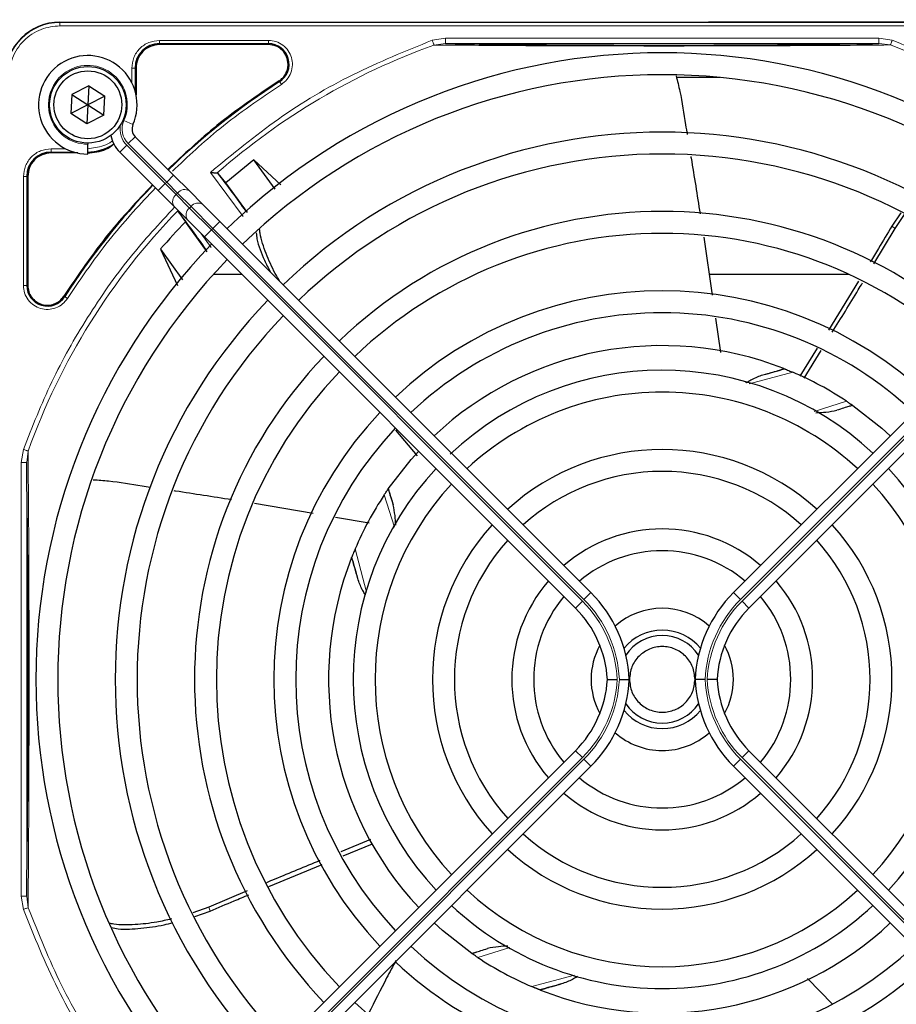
# Model space of a CAD drawing. Header units: millimetres. Extents: x 5 to 418, y 2 to 292.
# Tile 58 of 87: x 120 to 134, y 226 to 241. Entities that reach past the tile are written whole.
import ezdxf

# ---------------------------------------------------------------- set-up
doc = ezdxf.new("R2010")
doc.units = ezdxf.units.MM
doc.layers.add('SLD-0', color=7, linetype='Continuous')
doc.styles.add('SLDTEXTSTYLE0', font='TXT', dxfattribs={"width": 0.605})
doc.dimstyles.new('SLDDIMSTYLE1', dxfattribs={"dimtxt": 3.5, "dimasz": 3.302, "dimexe": 0, "dimexo": 0.0625, "dimgap": 0.875, "dimtad": 1, "dimdec": 0, "dimlfac": 6, "dimrnd": 1e-09, "dimzin": 12, "dimdsep": 46, "dimtxsty": 'SLDTEXTSTYLE0', "dimsah": 1, "dimcen": 0.09, "dimadec": 0, "dimazin": 3, "dimtfac": 1, "dimtofl": 0, "dimtmove": 0, "dimatfit": 3, "dimfxl": 1, "dimfrac": 2, "dimtolj": 1, "dimtzin": 12, "dimarcsym": 0})

# ---------------------------------------------------------------- blocks, each defined once
blk = doc.blocks.new('_D_2')
at = {"layer": 'SLD-0', "color": 7}
for p, q in [((147.348, 252.039), (157.337, 252.039)), ((156.337, 81.225), (156.337, 252.039)), ((131.17, 81.225), (157.337, 81.225))]:
    blk.add_line(p, q, dxfattribs=at)
for points in [[(156.337, 252.039), (155.829, 248.737), (156.845, 248.737)], [(156.337, 81.225), (156.845, 84.527), (155.829, 84.527)]]:
    blk.add_solid(points, dxfattribs=at)
at = {"layer": 'SLD-0', "color": 7, "insert": (151.826, 161.285), "char_height": 3.5, "attachment_point": 1, "rotation": 90, "style": 'SLDTEXTSTYLE0'}
blk.add_mtext('1025', dxfattribs=at)

msp = doc.modelspace()

# ---------------------------------------------------------------- linework, layer by layer
at = {"color": 7, "linetype": 'Continuous', "lineweight": 25}
for p, q in [((120.8401, 240.8804), (139.1901, 240.8804)), ((139.1901, 240.8804), (130.7199, 240.8804)), ((124.0171, 240.5379), (122.3567, 240.5379)), ((121.9992, 240.1804), (121.9992, 239.7755)), ((121.28, 239.9104), (121.0229, 239.7792)), ((121.28, 239.9104), (121.2651, 239.6221)), ((121.28, 239.9104), (121.5222, 239.7533)), ((130.8901, 240.0387), (130.2324, 240.0387)), ((121.0229, 239.7792), (121.0079, 239.4909)), ((121.0229, 239.7792), (121.2651, 239.6221)), ((121.5222, 239.7533), (121.2651, 239.6221)), ((121.5072, 239.465), (121.5222, 239.7533)), ((121.2651, 239.6221), (121.0079, 239.4909)), ((121.2651, 239.6221), (121.2501, 239.3338)), ((121.2651, 239.6221), (121.5072, 239.465)), ((121.2501, 239.3338), (121.0079, 239.4909)), ((121.5072, 239.465), (121.2501, 239.3338)), ((121.2651, 239.0387), (121.2651, 239.0221)), ((121.2651, 238.8721), (121.2651, 239.0221)), ((122.5719, 238.5509), (121.9867, 239.1361)), ((121.1116, 238.8879), (120.7067, 238.8879)), ((121.751, 238.9004), (122.3362, 238.3152)), ((123.7928, 238.7853), (123.3695, 238.4333)), ((124.207, 238.4046), (123.7928, 238.7853)), ((124.1209, 238.3375), (123.7928, 238.7853)), ((123.2507, 238.5767), (123.2364, 238.5834)), ((123.3695, 238.4333), (123.2507, 238.5767)), ((120.3492, 238.5304), (120.3492, 236.8701)), ((122.8136, 238.3092), (122.5719, 238.5509)), ((123.6979, 237.9831), (123.3695, 238.4333)), ((122.3362, 238.3152), (122.5779, 238.0735)), ((123.019, 238.1038), (122.8136, 238.3092)), ((123.2773, 237.8455), (123.019, 238.1038)), ((122.5779, 238.0735), (122.7833, 237.8681)), ((122.6426, 237.997), (122.751, 237.8413)), ((133.651, 237.9748), (133.5144, 237.7749)), ((123.0805, 237.3825), (122.751, 237.8413)), ((122.7833, 237.8681), (123.0416, 237.6098)), ((128.9293, 232.1936), (123.2773, 237.8455)), ((131.1008, 232.1936), (136.7528, 237.8455)), ((133.5637, 237.7397), (133.708, 237.9488)), ((133.24, 237.2009), (133.5637, 237.7397)), ((123.0416, 237.6098), (128.6936, 231.9579)), ((130.6492, 237.6048), (130.7765, 236.7235)), ((136.9885, 237.6098), (131.3365, 231.9579)), ((122.3742, 237.4259), (122.6326, 236.8698)), ((122.3742, 237.4259), (122.7048, 236.9576)), ((123.6127, 237.0387), (123.1765, 237.0387)), ((132.8609, 237.0387), (130.7309, 237.0387)), ((133.0048, 236.9379), (132.5456, 236.1887)), ((130.8273, 236.3721), (130.9026, 235.8508)), ((132.3762, 235.916), (132.1105, 235.4917)), ((132.1753, 235.4569), (132.4362, 235.8823)), ((131.8686, 235.6045), (131.8785, 235.6006)), ((132.9106, 235.0491), (132.9172, 235.0445)), ((125.9538, 234.6689), (126.2806, 234.2787)), ((125.8381, 233.7676), (125.8426, 233.7742)), ((123.8063, 233.5559), (124.6989, 233.4021)), ((125.0358, 233.344), (125.5503, 233.2553)), ((125.2826, 232.7256), (125.2865, 232.7355)), ((128.6936, 229.7863), (123.0416, 224.1343)), ((131.3365, 229.7863), (136.9885, 224.1343)), ((123.2773, 223.8986), (128.9293, 229.5506)), ((136.7528, 223.8986), (131.1008, 229.5506)), ((125.5732, 228.4329), (125.1191, 228.245)), ((125.1536, 228.1848), (125.6036, 228.366)), ((124.0211, 227.718), (124.8353, 228.0552)), ((123.6908, 227.6496), (123.1075, 227.4019)), ((123.1075, 227.4019), (122.8625, 227.3157)), ((122.8941, 227.2613), (123.1267, 227.3444)), ((127.1195, 226.6951), (127.113, 226.6996)), ((132.608, 225.9274), (132.228, 226.3179)), ((128.1615, 226.1396), (128.1516, 226.1435))]:
    msp.add_line(p, q, dxfattribs=at)
at = {"color": 7, "linetype": 'Continuous', "lineweight": 18}
for p, q in [((120.8401, 240.8751), (120.8401, 240.8804)), ((139.1901, 240.8751), (120.8401, 240.8751)), ((120.8401, 240.8253), (120.8401, 240.8751)), ((139.1901, 240.8253), (120.8401, 240.8253)), ((122.3567, 240.5529), (124.0171, 240.5529)), ((122.3567, 240.5379), (122.3567, 240.5529)), ((122.3568, 240.6028), (124.017, 240.6028)), ((124.0171, 240.5379), (124.0171, 240.5529)), ((126.5121, 240.6041), (126.714, 240.6373)), ((126.5377, 240.5325), (126.714, 240.554)), ((126.714, 240.6373), (133.3161, 240.6373)), ((126.714, 240.554), (133.3161, 240.554)), ((133.3161, 240.6373), (133.5174, 240.6043)), ((133.3161, 240.554), (133.492, 240.5326)), ((121.9343, 239.9607), (121.9343, 240.1803)), ((121.9842, 239.835), (121.9842, 240.1804)), ((121.9992, 240.1804), (121.9842, 240.1804)), ((124.1865, 239.9741), (124.1784, 239.9868)), ((121.8146, 239.3811), (121.9519, 239.3209)), ((121.751, 238.9004), (121.8571, 239.0065)), ((122.4423, 238.4212), (121.8571, 239.0065)), ((121.8806, 239.03), (121.9867, 239.1361)), ((121.8806, 239.03), (122.4659, 238.4448)), ((120.7067, 238.9029), (121.0522, 238.9029)), ((120.7067, 238.8879), (120.7067, 238.9029)), ((120.7068, 238.9528), (120.9265, 238.9528)), ((123.63, 237.9222), (123.1325, 238.5931)), ((120.2843, 236.8701), (120.2843, 238.5303)), ((120.3342, 236.8701), (120.3342, 238.5304)), ((120.3492, 238.5304), (120.3342, 238.5304)), ((122.3362, 238.3152), (122.4423, 238.4212)), ((122.4659, 238.4448), (122.4423, 238.4212)), ((122.609, 238.2546), (122.4423, 238.4212)), ((122.4659, 238.4448), (122.5719, 238.5509)), ((122.4659, 238.4448), (122.6325, 238.2781)), ((122.609, 238.2546), (122.6325, 238.2781)), ((122.8144, 238.0492), (122.609, 238.2546)), ((122.6325, 238.2781), (122.8379, 238.0728)), ((122.8379, 238.0728), (122.8144, 238.0492)), ((123.1477, 237.7159), (122.8144, 238.0492)), ((122.8379, 238.0728), (123.1713, 237.7394)), ((123.1713, 237.7394), (123.2773, 237.8455)), ((122.9861, 237.6653), (123.1442, 237.4497)), ((123.0416, 237.6098), (123.1477, 237.7159)), ((123.1477, 237.7159), (123.1713, 237.7394)), ((128.7996, 232.0639), (123.1477, 237.7159)), ((123.1713, 237.7394), (128.8232, 232.0875)), ((136.8589, 237.7394), (131.2069, 232.0875)), ((131.2305, 232.0639), (136.8824, 237.7159)), ((133.5638, 237.7397), (133.5144, 237.7749)), ((120.3342, 236.8701), (120.3492, 236.8701)), ((120.9004, 236.7087), (120.913, 236.7006)), ((132.0025, 235.5498), (131.3372, 235.3731)), ((132.3283, 234.9505), (132.8241, 235.1077)), ((120.2498, 234.1731), (120.283, 234.3751)), ((120.3331, 234.1731), (120.3547, 234.3494)), ((120.2498, 227.571), (120.2498, 234.1731)), ((120.3332, 227.571), (120.3332, 234.1731)), ((125.9351, 233.19), (125.7794, 233.6811)), ((125.3373, 232.8596), (125.5121, 232.2012)), ((128.8232, 232.0875), (128.9293, 232.1936)), ((131.2069, 232.0875), (131.1008, 232.1936)), ((128.6936, 231.9579), (128.7996, 232.0639)), ((131.3365, 231.9579), (131.2305, 232.0639)), ((128.6936, 229.7863), (128.7996, 229.6802)), ((131.3365, 229.7863), (131.2305, 229.6802)), ((123.1477, 224.0283), (128.7996, 229.6802)), ((128.8232, 229.6566), (123.1713, 224.0047)), ((128.8232, 229.6566), (128.9293, 229.5506)), ((131.2069, 229.6566), (131.1008, 229.5506)), ((131.2069, 229.6566), (136.8589, 224.0047)), ((136.8824, 224.0283), (131.2305, 229.6802)), ((120.283, 227.369), (120.2498, 227.571)), ((120.3547, 227.3946), (120.3331, 227.571)), ((123.1075, 227.4019), (123.1267, 227.3444)), ((127.6917, 226.7904), (127.206, 226.6364)), ((128.0276, 226.1943), (128.6781, 226.3671))]:
    msp.add_line(p, q, dxfattribs=at)
at = {"color": 7, "linetype": 'Continuous', "lineweight": 25, "flags": 128}
for points in [[(132.9172, 235.0445), (133.3609, 234.6979), (133.4891, 234.5818)], [(125.8426, 233.7742), (126.191, 234.2199), (126.3053, 234.3461)], [(127.113, 226.6996), (126.6672, 227.048), (126.541, 227.1623)]]:
    msp.add_lwpolyline(points, dxfattribs=at)
at = {"color": 7, "linetype": 'Continuous', "lineweight": 25}
for radius in [0.5833, 0.5167]:
    msp.add_circle((121.2651, 239.6221), radius, dxfattribs=at)
for centre, radius, start, end in [((120.8401, 240.0471), 0.8333, 90, 180), ((122.3567, 240.1804), 0.3725, 90, 180), ((124.0171, 240.2387), 0.3142, 302.63367, 90), ((121.2651, 239.6221), 0.75, 336.32369, 270), ((130.0151, 230.8721), 9.5417, 46.00085, 133.99915), ((130.0151, 230.8721), 9.2083, 90, 133.96292), ((130.0151, 230.8721), 9.2083, 46.03708, 90), ((130.0151, 230.8721), 10.8083, 122.63367, 134.11645), ((122.1046, 239.254), 0.1667, 156.32369, 225), ((122.1046, 239.254), 0.5, 191.42049, 225), ((130.0151, 230.8721), 8.3333, 46.14599, 133.85401), ((121.2567, 239.6304), 0.7275, 270, 303.67328), ((120.7067, 238.5304), 0.3725, 90, 180), ((130.0151, 230.8721), 8, 90, 133.80625), ((130.0151, 230.8721), 8, 46.19375, 90), ((110.057, 228.3778), 16.676, 35.2521, 37.70462), ((130.0151, 230.8721), 10.8083, 135.88355, 147.36633), ((110.057, 228.3778), 15.8406, 34.77699, 37.39093), ((130.0151, 230.8721), 7.125, 46.34037, 133.65963), ((130.0151, 230.8721), 10.0666, 136.18656, 139.37912), ((130.0151, 230.8721), 6.7917, 90, 133.59383), ((130.0151, 230.8721), 6.7917, 46.40617, 90), ((130.0151, 230.8721), 9.5417, 136.00085, 223.99915), ((130.0151, 230.8721), 9.2083, 136.03708, 223.96292), ((120.6484, 236.8701), 0.3142, 180, 327.36633), ((130.0151, 230.8721), 5.9167, 46.61418, 133.38582), ((130.0151, 230.8721), 8.3333, 136.14599, 223.85401), ((130.0151, 230.8721), 5.5833, 90, 133.28942), ((130.0151, 230.8721), 5.5833, 46.71058, 90), ((130.0151, 230.8721), 8, 136.19375, 223.80625), ((130.0151, 230.8721), 5.0825, 68.61111, 133.12079), ((130.0151, 230.8721), 7.125, 136.34037, 223.65963), ((130.0151, 230.8721), 6.7917, 136.40617, 223.59383), ((130.0151, 230.8721), 4.7083, 47.02859, 133.29006), ((127.5208, 250.8301), 15.8406, 284.73484, 285.96759), ((130.0151, 230.8721), 5.0825, 56.44769, 66.98022), ((130.0151, 230.8721), 4.375, 90, 132.77696), ((130.0151, 230.8721), 4.375, 47.18322, 90), ((130.0151, 230.8721), 5.9167, 136.63975, 223.38582), ((130.0151, 230.8721), 5.5833, 136.71058, 223.28942), ((130.0151, 230.8721), 3.5, 47.7294, 132.2706), ((130.0151, 230.8721), 4.7083, 137.02859, 222.97141), ((130.0151, 230.8721), 4.7083, 317.02859, 42.97141), ((130.0151, 230.8721), 3.1667, 90, 131.98304), ((130.0151, 230.8721), 3.1667, 48.01696, 90), ((130.0151, 230.8721), 4.375, 137.18322, 222.81678), ((130.0151, 230.8721), 4.375, 317.18322, 42.81678), ((130.0151, 230.8721), 5.0825, 146.44769, 156.98022), ((130.0151, 230.8721), 3.5, 137.7294, 222.2706), ((130.0151, 230.8721), 2.2917, 49.17065, 130.82935), ((130.0151, 230.8721), 3.5, 317.7294, 42.2706), ((130.0151, 230.8721), 3.1667, 138.01696, 221.98304), ((130.0151, 230.8721), 3.1667, 318.01696, 41.98304), ((130.0151, 230.8721), 5.0825, 158.61111, 223.12079), ((110.057, 228.3778), 15.8406, 14.73484, 15.96759), ((130.0151, 230.8721), 1.9583, 90, 130.11786), ((130.0151, 230.8721), 1.9583, 49.88214, 90), ((130.0151, 230.8721), 2.2917, 139.17065, 220.82935), ((130.0151, 230.8721), 2.2917, 319.17065, 40.82935), ((130.0151, 230.8721), 1.9583, 139.88214, 220.11786), ((127.5151, 230.7793), 2, 2.65732, 45), ((132.5151, 230.7793), 2, 135, 177.34268), ((130.0151, 230.8721), 1.9583, 319.88214, 40.11786), ((127.5151, 230.7793), 1.6667, 3.18929, 45), ((132.5151, 230.7793), 1.6667, 135, 176.81071), ((130.0151, 230.8721), 1.0833, 48.58903, 131.41097), ((130.0151, 230.8721), 0.75, 90, 140.86857), ((130.0151, 230.8721), 0.6667, 33.7452, 146.2548), ((130.0151, 230.8721), 0.75, 39.13143, 90), ((130.0151, 230.8721), 1.0833, 151.29385, 208.70615), ((130.0151, 230.8721), 1.0833, 331.29385, 28.70615), ((127.5151, 230.9648), 1.6667, 315, 356.81071), ((127.5151, 230.9648), 2, 315, 357.34268), ((132.5151, 230.9648), 2, 182.65732, 225), ((132.5151, 230.9648), 1.6667, 183.18929, 225), ((130.0151, 230.8721), 0.6667, 213.7452, 326.2548), ((130.0151, 230.8721), 0.75, 219.13143, 320.86857), ((130.0151, 230.8721), 1.0833, 228.58903, 270), ((130.0151, 230.8721), 1.0833, 270, 311.41097), ((130.0151, 230.8721), 1.9583, 229.88214, 310.11786), ((130.0151, 230.8721), 2.2917, 229.17065, 270), ((130.0151, 230.8721), 2.2917, 270, 310.82935), ((130.0151, 230.8721), 3.1667, 228.01696, 311.98304), ((130.0151, 230.8721), 3.5, 227.7294, 270), ((130.0151, 230.8721), 3.5, 270, 312.2706), ((130.0151, 230.8721), 4.375, 227.18322, 312.81678), ((130.0151, 230.8721), 4.7083, 227.02859, 270), ((130.0151, 230.8721), 4.7083, 270, 312.97141), ((130.0151, 230.8721), 5.0825, 248.61111, 313.12079), ((130.0151, 230.8721), 5.5833, 226.71058, 313.28942), ((130.0151, 230.8721), 5.9167, 226.61418, 270), ((130.0151, 230.8721), 5.0825, 236.44769, 246.98022), ((130.0151, 230.8721), 5.9167, 270, 313.38582), ((132.5093, 210.9141), 15.8406, 104.73484, 105.96759), ((130.0151, 230.8721), 6.7917, 226.40617, 313.59383)]:
    msp.add_arc(centre, radius, start, end, dxfattribs=at)
at = {"color": 7, "linetype": 'Continuous', "lineweight": 18}
for centre, radius, start, end in [((120.8401, 240.0471), 0.828, 90, 180), ((130.0151, 230.8721), 10.2672, 109.79676, 131.31692), ((121.2651, 239.6221), 0.6, 336.32369, 270), ((122.1046, 239.254), 0.35, 170.36292, 225), ((122.1046, 239.254), 0.3167, 156.32369, 225), ((122.6895, 238.1476), 0.1339, 126.95053, 213.57825), ((122.7396, 238.1977), 0.1339, 56.42175, 143.04947), ((122.9449, 237.9923), 0.1339, 56.42175, 143.04947), ((130.0151, 230.8721), 10.2672, 135.92524, 160.20345), ((122.8948, 237.9422), 0.1339, 126.95053, 213.57825), ((127.5208, 250.8301), 16.676, 288.00213, 288.8569), ((110.057, 228.3778), 16.676, 18.00213, 18.8569), ((127.5151, 230.7793), 1.8167, 2.92572, 45), ((127.5151, 230.7793), 1.85, 2.87296, 45), ((132.5151, 230.7793), 1.85, 135, 177.12704), ((132.5151, 230.7793), 1.8167, 135, 177.07428), ((127.5151, 230.9648), 1.8167, 315, 357.07428), ((127.5151, 230.9648), 1.85, 315, 357.12704), ((132.5151, 230.9648), 1.85, 182.87296, 225), ((132.5151, 230.9648), 1.8167, 182.92572, 225), ((132.5093, 210.9141), 16.676, 108.00213, 108.8569)]:
    msp.add_arc(centre, radius, start, end, dxfattribs=at)
for points, knots in [([(120.8401, 240.8253), (120.7422, 240.8149), (120.5916, 240.7989), (120.4104, 240.7018), (120.2857, 240.6014), (120.1853, 240.4767), (120.0883, 240.2955), (120.0723, 240.145), (120.0619, 240.0471)], [0, 0, 0, 0, 0.2394568, 0.3683607, 0.5, 0.6316393, 0.7605432, 1, 1, 1, 1]), ([(121.9343, 240.1803), (121.9406, 240.2357), (121.9533, 240.3464), (122.051, 240.4861), (122.1906, 240.5838), (122.3014, 240.5965), (122.3568, 240.6028)], [0, 0, 0, 0, 0.2499998, 0.4999995, 0.7499998, 1, 1, 1, 1]), ([(122.3568, 240.6028), (122.3567, 240.5965), (122.3567, 240.5838), (122.3567, 240.5677), (122.3567, 240.556), (122.3567, 240.5539), (122.3567, 240.5529)], [0, 0, 0, 0, 0.2499974, 0.4999983, 0.7499991, 1, 1, 1, 1]), ([(123.1325, 238.5931), (123.4715, 238.8729), (124.15, 239.4327), (125.2888, 240.1104), (126.1045, 240.4396), (126.5121, 240.6041)], [0, 0, 0, 0, 0.3332143, 0.6667754, 1, 1, 1, 1]), ([(124.017, 240.6028), (124.055, 240.5994), (124.133, 240.5923), (124.2394, 240.535), (124.3221, 240.449), (124.3722, 240.3427), (124.3874, 240.2261), (124.364, 240.1091), (124.3053, 240.0035), (124.2435, 239.9555), (124.2134, 239.9321)], [0, 0, 0, 0, 0.1217125, 0.2499998, 0.3782872, 0.4999997, 0.6217122, 0.7499998, 0.8782874, 1, 1, 1, 1]), ([(126.5377, 240.5324), (126.5364, 240.5361), (126.5338, 240.5434), (126.5276, 240.5609), (126.5202, 240.5815), (126.5148, 240.5966), (126.5121, 240.6041)], [0, 0, 0, 0, 0.25, 0.5, 0.75, 1, 1, 1, 1]), ([(126.5377, 240.5324), (126.7403, 240.5309), (127.1221, 240.528), (127.7094, 240.5233), (128.1837, 240.5212), (128.5505, 240.5188), (128.8227, 240.5179), (129.1737, 240.5188), (129.6038, 240.5177), (130.1588, 240.5152), (130.7457, 240.52), (131.3339, 240.5173), (131.9763, 240.5222), (132.7061, 240.5255), (133.2212, 240.5301), (133.492, 240.5326)], [0, 0, 0, 0, 0.0992266, 0.1869854, 0.2680266, 0.3050007, 0.3411624, 0.3801061, 0.4467472, 0.5120558, 0.5978149, 0.6780584, 0.7487781, 0.8679482, 1, 1, 1, 1]), ([(133.5174, 240.6043), (133.5154, 240.5988), (133.5116, 240.5881), (133.505, 240.5698), (133.4989, 240.5526), (133.4943, 240.5396), (133.4926, 240.5346), (133.492, 240.5326)], [0, 0, 0, 0, 0.1851978, 0.3532781, 0.6370716, 0.8527573, 1, 1, 1, 1]), ([(133.492, 240.5326), (133.8294, 240.3995), (134.5044, 240.1332), (135.4546, 239.5994), (136.3523, 238.9814), (136.8887, 238.4927), (137.1569, 238.2483)], [0, 0, 0, 0, 0.25, 0.5, 0.75, 1, 1, 1, 1]), ([(133.5174, 240.6043), (133.8632, 240.4678), (134.5568, 240.1938), (135.5324, 239.6412), (136.4312, 239.017), (136.9589, 238.5292), (137.2121, 238.2952)], [0, 0, 0, 0, 0.253873, 0.5092361, 0.7645992, 1, 1, 1, 1]), ([(124.2134, 239.9321), (123.8931, 239.7157), (123.3048, 239.3183), (122.7884, 238.8316), (122.553, 238.6098)], [0, 0, 0, 0, 0.5443291, 1, 1, 1, 1]), ([(124.2134, 239.9321), (124.2099, 239.9374), (124.2031, 239.9481), (124.1944, 239.9617), (124.1881, 239.9715), (124.187, 239.9733), (124.1865, 239.9741)], [0, 0, 0, 0, 0.2499911, 0.4999941, 0.749997, 1, 1, 1, 1]), ([(121.2568, 238.9528), (121.3412, 238.9628), (121.4711, 238.9782), (121.5966, 239.0376), (121.6359, 239.0701), (121.6401, 239.0735)], [0, 0, 0, 0, 0.6241676, 0.9601677, 1, 1, 1, 1]), ([(120.2843, 238.5303), (120.2906, 238.5857), (120.3033, 238.6964), (120.401, 238.8361), (120.5407, 238.9338), (120.6514, 238.9465), (120.7068, 238.9528)], [0, 0, 0, 0, 0.2499997, 0.4999995, 0.7499997, 1, 1, 1, 1]), ([(122.2962, 238.3552), (122.0679, 238.113), (121.5744, 237.5899), (121.1715, 236.9939), (120.9551, 236.6738)], [0, 0, 0, 0, 0.4628256, 1, 1, 1, 1]), ([(122.5874, 238.064), (122.355, 237.8126), (121.8689, 237.2866), (121.2461, 236.3897), (120.6936, 235.4143), (120.4196, 234.7208), (120.283, 234.3751)], [0, 0, 0, 0, 0.23421916, 0.48997671, 0.74573426, 1, 1, 1, 1]), ([(120.9551, 236.6738), (120.9317, 236.6436), (120.8836, 236.5818), (120.778, 236.5231), (120.661, 236.4998), (120.5444, 236.5149), (120.4381, 236.565), (120.3521, 236.6477), (120.2949, 236.7541), (120.2877, 236.8321), (120.2843, 236.8701)], [0, 0, 0, 0, 0.1217126, 0.25, 0.3782874, 0.5, 0.6217126, 0.75, 0.8782874, 1, 1, 1, 1]), ([(120.3342, 236.8701), (120.3332, 236.8701), (120.3311, 236.8701), (120.3194, 236.8701), (120.3033, 236.8701), (120.2906, 236.8701), (120.2843, 236.8701)], [0, 0, 0, 0, 0.250002, 0.500004, 0.750006, 1, 1, 1, 1]), ([(120.9551, 236.6738), (120.9497, 236.6772), (120.939, 236.684), (120.9254, 236.6927), (120.9156, 236.699), (120.9138, 236.7001), (120.913, 236.7006)], [0, 0, 0, 0, 0.25, 0.5, 0.75, 1, 1, 1, 1]), ([(120.3547, 227.3946), (120.3565, 227.61), (120.3599, 228.011), (120.3638, 228.6179), (120.3679, 229.2698), (120.3688, 230.0323), (120.3711, 230.8304), (120.3694, 231.5315), (120.3684, 232.0969), (120.3668, 232.6365), (120.3636, 233.1817), (120.3595, 233.7628), (120.3563, 234.1459), (120.3547, 234.3494)], [0, 0, 0, 0, 0.1054719, 0.1963571, 0.2752888, 0.387443, 0.5077236, 0.5879672, 0.6632165, 0.7350379, 0.8122986, 0.9002709, 1, 1, 1, 1]), ([(120.3547, 227.3946), (120.3511, 227.3933), (120.3438, 227.3907), (120.3263, 227.3845), (120.3057, 227.3771), (120.2906, 227.3717), (120.283, 227.369)], [0, 0, 0, 0, 0.25, 0.5, 0.75, 1, 1, 1, 1]), ([(120.283, 227.369), (120.4476, 226.9613), (120.7768, 226.1457), (121.4544, 225.0069), (122.0143, 224.3285), (122.294, 223.9895)], [0, 0, 0, 0, 0.3332246, 0.6667857, 1, 1, 1, 1]), ([(122.3037, 224.0934), (122.033, 224.4257), (121.4917, 225.0902), (120.8352, 226.2021), (120.5149, 226.9971), (120.3547, 227.3946)], [0, 0, 0, 0, 0.3333334, 0.6666667, 1, 1, 1, 1])]:
    msp.add_open_spline(points, degree=3, knots=knots, dxfattribs=at)
at = {"color": 7, "linetype": 'Continuous', "lineweight": 25}
for points in [[(122.3567, 240.5379), (122.3099, 240.5326), (122.2162, 240.5218), (122.098, 240.4391), (122.0153, 240.3209), (122.0046, 240.2272), (121.9992, 240.1804)], [(124.3163, 240.2387), (124.3118, 240.2779), (124.3028, 240.3564), (124.2336, 240.4552), (124.1347, 240.5244), (124.0563, 240.5334), (124.0171, 240.5379)], [(124.1784, 239.9868), (124.1985, 240.0018), (124.2386, 240.0317), (124.282, 240.0938), (124.3109, 240.1638), (124.3145, 240.2138), (124.3163, 240.2387)], [(120.7067, 238.8879), (120.6599, 238.8826), (120.5662, 238.8718), (120.448, 238.7891), (120.3653, 238.6709), (120.3546, 238.5772), (120.3492, 238.5304)], [(120.3492, 236.8701), (120.3522, 236.838), (120.3582, 236.7739), (120.4052, 236.6875), (120.4748, 236.6199), (120.5629, 236.5779), (120.6596, 236.5658), (120.7548, 236.5852), (120.8409, 236.6326), (120.8805, 236.6833), (120.9004, 236.7087)], [(130.5151, 230.8721), (130.5075, 230.9375), (130.4925, 231.0684), (130.3769, 231.2348), (130.2116, 231.346), (130.0151, 231.3851), (129.8185, 231.346), (129.6532, 231.2348), (129.5376, 231.0684), (129.5226, 230.9375), (129.5151, 230.8721)], [(129.5151, 230.8721), (129.5226, 230.8066), (129.5376, 230.6757), (129.6532, 230.5093), (129.8185, 230.3981), (130.0151, 230.359), (130.2116, 230.3981), (130.3769, 230.5093), (130.4925, 230.6757), (130.5075, 230.8066), (130.5151, 230.8721)]]:
    msp.add_open_spline(points, degree=3, dxfattribs=at)
at = {"color": 7, "linetype": 'Continuous', "lineweight": 18}
for points in [[(124.017, 240.6028), (124.017, 240.5965), (124.017, 240.5838), (124.017, 240.5677), (124.0171, 240.556), (124.0171, 240.5539), (124.0171, 240.5529)], [(126.714, 240.6373), (126.714, 240.6265), (126.714, 240.6049), (126.714, 240.5775), (126.714, 240.5582), (126.714, 240.5554), (126.714, 240.554)], [(133.3161, 240.6373), (133.3161, 240.6265), (133.3161, 240.6049), (133.3161, 240.5775), (133.3161, 240.5582), (133.3161, 240.5554), (133.3161, 240.554)], [(121.9343, 240.1803), (121.9406, 240.1803), (121.9533, 240.1803), (121.9694, 240.1803), (121.9811, 240.1804), (121.9832, 240.1804), (121.9842, 240.1804)], [(120.7068, 238.9528), (120.7068, 238.9465), (120.7067, 238.9338), (120.7067, 238.9177), (120.7067, 238.906), (120.7067, 238.9039), (120.7067, 238.9029)], [(120.2843, 238.5303), (120.2906, 238.5303), (120.3033, 238.5303), (120.3194, 238.5304), (120.3311, 238.5304), (120.3332, 238.5304), (120.3342, 238.5304)], [(120.283, 234.3751), (120.2906, 234.3724), (120.3056, 234.367), (120.3263, 234.3596), (120.3438, 234.3533), (120.351, 234.3507), (120.3547, 234.3494)], [(120.2498, 234.1731), (120.2606, 234.1731), (120.2822, 234.1731), (120.3096, 234.1731), (120.3289, 234.1731), (120.3317, 234.1731), (120.3332, 234.1731)], [(120.3332, 227.571), (120.3317, 227.571), (120.3289, 227.571), (120.3096, 227.571), (120.2822, 227.571), (120.2606, 227.571), (120.2498, 227.571)]]:
    msp.add_open_spline(points, degree=3, dxfattribs=at)
at = {"color": 7, "linetype": 'Continuous', "lineweight": 25}
for points, knots in [([(126.714, 240.554), (126.9075, 240.5515), (127.274, 240.5468), (127.8362, 240.5412), (128.3339, 240.5371), (128.7924, 240.5344), (129.2212, 240.5326), (129.6675, 240.5314), (130.1745, 240.5311), (130.7126, 240.5322), (131.2662, 240.5344), (131.87, 240.5383), (132.567, 240.5445), (133.0551, 240.5507), (133.3161, 240.554)], [0, 0, 0, 0, 0.0996723, 0.1887309, 0.2688678, 0.3273434, 0.3895643, 0.4520047, 0.5145617, 0.5996547, 0.6762195, 0.7501682, 0.8664354, 1, 1, 1, 1]), ([(130.2265, 240.0635), (130.2463, 239.9847), (130.308, 239.739), (130.3492, 239.4374), (130.3867, 239.2177), (130.3952, 239.1675)], [0, 0, 0, 0, 0.26698236, 0.83239957, 1, 1, 1, 1]), ([(124.1784, 239.9868), (123.8554, 239.7684), (123.2556, 239.3627), (122.729, 238.866), (122.486, 238.6368)], [0, 0, 0, 0, 0.5384941, 1, 1, 1, 1]), ([(121.2567, 238.8879), (121.3562, 238.8953), (121.5073, 238.9065), (121.6256, 238.9971), (121.6661, 239.0281)], [0, 0, 0, 0, 0.6579201, 1, 1, 1, 1]), ([(130.4512, 238.8347), (130.4526, 238.8263), (130.5013, 238.5363), (130.5471, 238.2458), (130.5914, 237.9637)], [0, 0, 0, 0, 0.0292233, 1, 1, 1, 1]), ([(123.1325, 238.5931), (123.1459, 238.5918), (123.1684, 238.5896), (123.1982, 238.5872), (123.2209, 238.5849), (123.2315, 238.5839), (123.2364, 238.5834)], [0, 0, 0, 0, 0.3361266, 0.5608644, 0.7960602, 1, 1, 1, 1]), ([(122.2503, 238.4011), (122.0211, 238.1581), (121.5244, 237.6315), (121.1188, 237.0317), (120.9004, 236.7087)], [0, 0, 0, 0, 0.46150588, 1, 1, 1, 1]), ([(123.829, 237.6702), (123.8327, 237.6403), (123.8499, 237.5019), (123.9303, 237.3017), (124.0136, 237.1378), (124.0431, 237.0797)], [0, 0, 0, 0, 0.1506495, 0.6992401, 1, 1, 1, 1]), ([(124.1917, 236.9312), (124.1671, 236.9716), (124.0838, 237.109), (123.9797, 237.3553), (123.8982, 237.5815), (123.8835, 237.7044), (123.8813, 237.723)], [0, 0, 0, 0, 0.1608303, 0.546469, 0.9312223, 1, 1, 1, 1]), ([(133.5144, 237.7749), (133.4463, 237.6614), (133.3374, 237.4799), (133.2266, 237.2997), (133.1851, 237.2321)], [0, 0, 0, 0, 0.6253226, 1, 1, 1, 1]), ([(132.6058, 236.1589), (132.7386, 236.3735), (132.8927, 236.6225), (133.0433, 236.8735), (133.0641, 236.9082)], [0, 0, 0, 0, 0.8617793, 1, 1, 1, 1]), ([(131.5498, 235.5104), (131.6012, 235.5245), (131.6965, 235.5507), (131.799, 235.581), (131.8583, 235.5997), (131.8652, 235.6029), (131.8686, 235.6045)], [0, 0, 0, 0, 0.33070217, 0.61391441, 0.81323212, 1, 1, 1, 1]), ([(131.8785, 235.6006), (131.8789, 235.6004), (131.8798, 235.6001), (131.8856, 235.5978), (131.8947, 235.5942), (131.9138, 235.5866), (131.9499, 235.572), (131.9834, 235.5579), (132.0025, 235.5498)], [0, 0, 0, 0, 0.0782241, 0.1598696, 0.2574567, 0.3644063, 0.6366001, 1, 1, 1, 1]), ([(131.2925, 235.3898), (131.2938, 235.3907), (131.3136, 235.4027), (131.3431, 235.4197), (131.4259, 235.4661), (131.4929, 235.4901), (131.5498, 235.5104)], [0, 0, 0, 0, 0.01586911, 0.23562704, 0.35126264, 1, 1, 1, 1]), ([(132.8241, 235.1077), (132.8361, 235.0997), (132.8589, 235.0845), (132.8834, 235.0678), (132.8977, 235.058), (132.905, 235.053), (132.9096, 235.0498), (132.9103, 235.0493), (132.9106, 235.0491)], [0, 0, 0, 0, 0.2946555, 0.558446, 0.6795519, 0.7970431, 0.8989768, 1, 1, 1, 1]), ([(132.357, 234.9317), (132.4086, 234.9343), (132.5195, 234.9398), (132.6206, 234.9597), (132.6746, 234.9704)], [0, 0, 0, 0, 0.4656174, 1, 1, 1, 1]), ([(132.9172, 235.0445), (132.9131, 235.0438), (132.9049, 235.0423), (132.8562, 235.0276), (132.7805, 235.0038), (132.7108, 234.9818), (132.6746, 234.9704)], [0, 0, 0, 0, 0.22203097, 0.4518514, 0.71468408, 1, 1, 1, 1]), ([(120.3332, 227.571), (120.3356, 227.7647), (120.3403, 228.1312), (120.346, 228.6936), (120.35, 229.1913), (120.3527, 229.6499), (120.3552, 230.2241), (120.3563, 230.8827), (120.3549, 231.57), (120.3527, 232.1235), (120.3488, 232.7272), (120.3426, 233.4241), (120.3364, 233.9122), (120.3332, 234.1731)], [0, 0, 0, 0, 0.09973949, 0.18883409, 0.26898245, 0.32747255, 0.38971209, 0.51452351, 0.59963639, 0.67619844, 0.75013961, 0.86641843, 1, 1, 1, 1]), ([(121.3484, 233.9127), (121.4263, 233.9074), (121.6758, 233.8903), (121.9627, 233.8382), (122.1736, 233.8073), (122.2145, 233.8013)], [0, 0, 0, 0, 0.2677132, 0.8581232, 1, 1, 1, 1]), ([(125.7794, 233.6811), (125.7874, 233.6931), (125.8026, 233.7159), (125.8193, 233.7404), (125.8291, 233.7547), (125.8342, 233.762), (125.8373, 233.7666), (125.8378, 233.7673), (125.8381, 233.7676)], [0, 0, 0, 0, 0.29465551, 0.55844603, 0.67955191, 0.79704308, 0.89897682, 1, 1, 1, 1]), ([(125.8426, 233.7742), (125.8434, 233.7701), (125.8449, 233.762), (125.8596, 233.7132), (125.8833, 233.6375), (125.9053, 233.5678), (125.9167, 233.5316)], [0, 0, 0, 0, 0.222031, 0.4518514, 0.7146841, 1, 1, 1, 1]), ([(122.5737, 233.7479), (122.5833, 233.7465), (122.877, 233.7028), (123.1702, 233.6561), (123.4539, 233.6109)], [0, 0, 0, 0, 0.0325434, 1, 1, 1, 1]), ([(125.955, 233.2196), (125.9525, 233.2693), (125.9471, 233.3783), (125.9274, 233.4776), (125.9167, 233.5316)], [0, 0, 0, 0, 0.45638068, 1, 1, 1, 1]), ([(125.3373, 232.8596), (125.3292, 232.8404), (125.3152, 232.8069), (125.3006, 232.7708), (125.2929, 232.7517), (125.2893, 232.7426), (125.287, 232.7368), (125.2867, 232.7359), (125.2865, 232.7355)], [0, 0, 0, 0, 0.3633999, 0.6355937, 0.7425433, 0.8401304, 0.9217759, 1, 1, 1, 1]), ([(125.3767, 232.4068), (125.3626, 232.4582), (125.3365, 232.5535), (125.3061, 232.6561), (125.2874, 232.7153), (125.2842, 232.7223), (125.2826, 232.7256)], [0, 0, 0, 0, 0.3307022, 0.6139144, 0.8132321, 1, 1, 1, 1]), ([(125.4941, 232.1547), (125.4835, 232.1728), (125.4671, 232.2005), (125.4211, 232.283), (125.3971, 232.35), (125.3767, 232.4068)], [0, 0, 0, 0, 0.219513, 0.3375758, 1, 1, 1, 1]), ([(129.1791, 230.8721), (129.1795, 230.8721), (129.1804, 230.8721), (129.1869, 230.8721), (129.1972, 230.8721), (129.2113, 230.8721), (129.2288, 230.8721), (129.249, 230.8721), (129.2717, 230.8721), (129.2926, 230.8721), (129.311, 230.8721), (129.3222, 230.8721), (129.3283, 230.8721), (129.3294, 230.8721)], [0, 0, 0, 0, 0.1056469, 0.2143595, 0.3200059, 0.4287119, 0.5344375, 0.6432206, 0.7490982, 0.8580392, 0.9220434, 0.9867022, 1, 1, 1, 1]), ([(129.3627, 230.8721), (129.3638, 230.8721), (129.3698, 230.8721), (129.381, 230.8721), (129.3991, 230.8721), (129.4201, 230.8721), (129.4426, 230.8721), (129.4631, 230.8721), (129.4805, 230.8721), (129.4947, 230.8721), (129.505, 230.8721), (129.5116, 230.8721), (129.5125, 230.8721), (129.5129, 230.8721)], [0, 0, 0, 0, 0.0134205, 0.077283, 0.1417958, 0.2476476, 0.3565616, 0.4623038, 0.5711052, 0.676797, 0.7855504, 0.8912423, 1, 1, 1, 1]), ([(130.6674, 230.8721), (130.6663, 230.8721), (130.6603, 230.8721), (130.6491, 230.8721), (130.631, 230.8721), (130.61, 230.8721), (130.5875, 230.8721), (130.5671, 230.8721), (130.5496, 230.8721), (130.5354, 230.8721), (130.5251, 230.8721), (130.5185, 230.8721), (130.5176, 230.8721), (130.5172, 230.8721)], [0, 0, 0, 0, 0.0134205, 0.077283, 0.1417958, 0.2476476, 0.3565616, 0.4623038, 0.5711052, 0.676797, 0.7855504, 0.8912423, 1, 1, 1, 1]), ([(130.851, 230.8721), (130.8506, 230.8721), (130.8498, 230.8721), (130.8432, 230.8721), (130.8329, 230.8721), (130.8188, 230.8721), (130.8013, 230.8721), (130.7811, 230.8721), (130.7584, 230.8721), (130.7375, 230.8721), (130.7191, 230.8721), (130.7079, 230.8721), (130.7018, 230.8721), (130.7008, 230.8721)], [0, 0, 0, 0, 0.1056469, 0.2143595, 0.3200059, 0.4287119, 0.5344375, 0.6432206, 0.7490982, 0.8580392, 0.9220434, 0.9867022, 1, 1, 1, 1]), ([(124.7997, 228.1129), (124.57, 228.0189), (124.2984, 227.9078), (124.0284, 227.7929), (123.9868, 227.7752)], [0, 0, 0, 0, 0.84583801, 1, 1, 1, 1]), ([(123.1267, 227.3444), (123.2485, 227.3962), (123.4452, 227.4799), (123.6429, 227.5614), (123.7182, 227.5925)], [0, 0, 0, 0, 0.6190746, 1, 1, 1, 1]), ([(122.5375, 227.2246), (122.4632, 227.2068), (122.2787, 227.1625), (121.9842, 227.1347), (121.7395, 227.1281), (121.6136, 227.1533), (121.5905, 227.1579)], [0, 0, 0, 0, 0.2326727, 0.5781017, 0.9227396, 1, 1, 1, 1]), ([(121.6262, 227.0916), (121.6598, 227.085), (121.8008, 227.0573), (122.0737, 227.0803), (122.3533, 227.1138), (122.5162, 227.1556), (122.5613, 227.1672)], [0, 0, 0, 0, 0.1160313, 0.4865394, 0.8577783, 1, 1, 1, 1]), ([(127.113, 226.6996), (127.117, 226.7004), (127.1252, 226.7019), (127.1739, 226.7166), (127.2497, 226.7403), (127.3193, 226.7623), (127.3555, 226.7737)], [0, 0, 0, 0, 0.222031, 0.4518514, 0.7146841, 1, 1, 1, 1]), ([(127.6611, 226.8115), (127.6135, 226.8092), (127.5068, 226.8038), (127.4095, 226.7844), (127.3555, 226.7737)], [0, 0, 0, 0, 0.4453212, 1, 1, 1, 1]), ([(125.9578, 226.5905), (125.9107, 226.5024), (125.7681, 226.2354), (125.632, 225.9651), (125.5408, 225.7841)], [0, 0, 0, 0, 0.3302781, 1, 1, 1, 1]), ([(127.206, 226.6364), (127.194, 226.6444), (127.1712, 226.6596), (127.1467, 226.6764), (127.1324, 226.6861), (127.1252, 226.6912), (127.1205, 226.6944), (127.1199, 226.6948), (127.1195, 226.6951)], [0, 0, 0, 0, 0.2946555, 0.558446, 0.6795519, 0.7970431, 0.8989768, 1, 1, 1, 1]), ([(128.7265, 226.3477), (128.7104, 226.3382), (128.6846, 226.323), (128.6042, 226.2781), (128.5372, 226.2541), (128.4803, 226.2337)], [0, 0, 0, 0, 0.2003234, 0.3213323, 1, 1, 1, 1]), ([(128.1516, 226.1435), (128.1514, 226.1436), (128.1508, 226.1439), (128.1475, 226.1451), (128.1429, 226.147), (128.1359, 226.1498), (128.1261, 226.1537), (128.1145, 226.1583), (128.103, 226.163), (128.092, 226.1675), (128.0806, 226.1721), (128.0661, 226.1781), (128.0484, 226.1855), (128.0345, 226.1914), (128.0276, 226.1943)], [0, 0, 0, 0, 0.0598653, 0.1221302, 0.1818937, 0.2430736, 0.33768, 0.4348747, 0.5090411, 0.5837829, 0.6600312, 0.7366926, 0.8675315, 1, 1, 1, 1]), ([(128.4803, 226.2337), (128.4289, 226.2196), (128.3336, 226.1935), (128.2311, 226.1631), (128.1718, 226.1444), (128.1649, 226.1412), (128.1615, 226.1396)], [0, 0, 0, 0, 0.3307022, 0.6139144, 0.8132321, 1, 1, 1, 1])]:
    msp.add_open_spline(points, degree=3, knots=knots, dxfattribs=at)

# ---------------------------------------------------------------- dimensions: what is measured, and where the dimension line sits
at = {"layer": 'SLD-0', "color": 7}
dim = msp.add_linear_dim(base=(156.3373, 252.0387), p1=(131.1702, 81.2249), p2=(147.3484, 252.0387), angle=90, dimstyle='SLDDIMSTYLE1', dxfattribs=at)
dim.commit()
dim.dimension.update_dxf_attribs({"geometry": '_D_2', "text_midpoint": (156.3373, 166.6318), "dimtype": 160})

doc.saveas('drawing.dxf')
